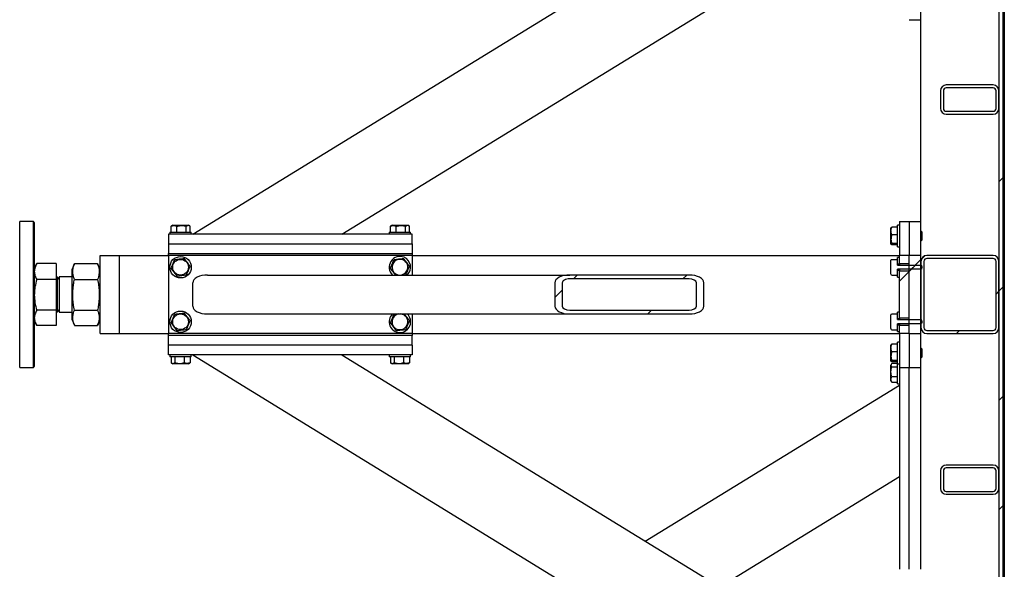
# Model space of a CAD drawing. Header units: millimetres. Extents: x 5 to 589, y 5 to 415.
# Tile 65 of 126: x 294 to 334, y 256 to 278. Entities that reach past the tile are written whole.
import ezdxf

# ---------------------------------------------------------------- set-up
doc = ezdxf.new("R2010")
doc.units = ezdxf.units.MM
doc.layers.add('TRAIT-FINS', color=9, linetype='Continuous')
doc.layers.add('TRAIT-FORT', color=4, linetype='Continuous', lineweight=25)

# ---------------------------------------------------------------- blocks, each defined once
blk = doc.blocks.new('SW_HATCH_0')
at = {"layer": 'TRAIT-FINS', "color": 0}
for p, q in [((0.16, 27.101), (0, 26.941)), ((0.22, 27.161), (0.16, 27.101)), ((-3.045, 23.896), (-3.184, 23.756)), ((-3.2, 23.741), (-3.68, 23.261)), ((-3.422, 23.518), (-3.597, 23.344)), ((-17.3, 23.111), (-17.46, 22.951)), ((-12.81, 23.111), (-12.97, 22.951)), ((-3.68, 23.261), (-4.08, 22.861)), ((0.22, 22.671), (0.16, 22.611)), ((-17.916, 22.495), (-18.222, 22.19)), ((0, 22.451), (-0.12, 22.331)), ((0.16, 22.611), (0, 22.451)), ((-14.25, 21.671), (-14.41, 21.511)), ((-1.619, 20.831), (-1.739, 20.711)), ((0.22, 18.181), (0.16, 18.121)), ((0.16, 18.121), (0, 17.961)), ((0.16, 13.63), (0, 13.47)), ((0.22, 13.69), (0.16, 13.63))]:
    blk.add_line(p, q, dxfattribs=at)

msp = doc.modelspace()

# ---------------------------------------------------------------- linework, layer by layer
at = {"layer": 'TRAIT-FORT', "color": 4, "linetype": 'Continuous', "lineweight": 25}
for p, q in [((334.055, 303.855), (334.055, 243.855)), ((334.215, 303.855), (334.215, 243.855)), ((334.215, 297.855), (334.215, 247.455)), ((334.275, 297.855), (334.275, 247.455)), ((330.855, 278.335), (330.855, 288.335)), ((300.975, 269.535), (329.975, 287.335)), ((307.092, 269.535), (329.975, 283.58)), ((330.375, 278.335), (330.855, 278.335)), ((330.855, 270.055), (330.855, 278.335)), ((333.815, 275.655), (331.895, 275.655)), ((333.815, 275.535), (331.895, 275.535)), ((331.655, 275.415), (331.655, 274.695)), ((331.775, 275.415), (331.775, 274.695)), ((333.935, 274.695), (333.935, 275.415)), ((334.055, 274.695), (334.055, 275.415)), ((331.895, 274.575), (333.815, 274.575)), ((331.895, 274.455), (333.815, 274.455)), ((294.435, 270.055), (293.875, 270.055)), ((293.875, 264.055), (293.875, 270.055)), ((294.475, 270.015), (294.435, 270.055)), ((294.435, 264.329), (294.435, 270.055)), ((294.475, 270.015), (294.475, 264.365)), ((300.152, 269.895), (300.105, 269.868)), ((300.152, 269.895), (300.798, 269.895)), ((300.845, 269.868), (300.798, 269.895)), ((309.152, 269.895), (309.105, 269.868)), ((309.152, 269.895), (309.798, 269.895)), ((309.845, 269.868), (309.798, 269.895)), ((329.975, 269.895), (329.895, 269.895)), ((329.895, 269.861), (329.895, 269.895)), ((329.975, 270.055), (330.375, 270.055)), ((329.975, 270.055), (329.975, 268.655)), ((330.375, 270.055), (330.375, 268.655)), ((330.375, 270.055), (330.855, 270.055)), ((330.855, 268.655), (330.855, 270.055)), ((299.975, 269.535), (299.975, 269.135)), ((309.975, 269.535), (299.975, 269.535)), ((300.035, 269.615), (300.035, 269.535)), ((300.035, 269.615), (300.915, 269.615)), ((300.085, 269.855), (300.106, 269.867)), ((300.085, 269.615), (300.085, 269.855)), ((300.322, 269.615), (300.322, 269.855)), ((300.711, 269.615), (300.711, 269.855)), ((300.864, 269.615), (300.864, 269.855)), ((300.915, 269.535), (300.915, 269.615)), ((309.035, 269.615), (309.035, 269.535)), ((309.035, 269.615), (309.915, 269.615)), ((309.085, 269.855), (309.106, 269.867)), ((309.085, 269.615), (309.085, 269.855)), ((309.322, 269.615), (309.322, 269.855)), ((309.711, 269.615), (309.711, 269.855)), ((309.864, 269.615), (309.864, 269.855)), ((309.915, 269.535), (309.915, 269.615)), ((309.975, 269.135), (309.975, 269.535)), ((329.626, 269.798), (329.615, 269.778)), ((329.615, 269.132), (329.615, 269.778)), ((329.895, 269.817), (329.655, 269.817)), ((329.895, 269.503), (329.655, 269.503)), ((329.895, 269.015), (329.895, 269.861)), ((330.867, 269.655), (330.855, 269.655)), ((330.895, 269.627), (330.867, 269.655)), ((330.867, 269.255), (330.867, 269.655)), ((330.895, 269.627), (330.895, 269.283)), ((299.975, 269.135), (309.975, 269.135)), ((299.975, 269.135), (299.975, 268.735)), ((309.975, 269.135), (309.975, 268.735)), ((329.615, 269.132), (329.626, 269.112)), ((329.895, 269.142), (329.655, 269.142)), ((329.895, 269.093), (329.655, 269.093)), ((330.855, 269.255), (330.867, 269.255)), ((330.867, 269.255), (330.895, 269.283)), ((299.975, 268.735), (309.975, 268.735)), ((299.975, 268.655), (299.975, 268.735)), ((309.975, 268.735), (309.975, 268.655)), ((329.895, 269.015), (329.975, 269.015)), ((294.568, 268.317), (294.475, 268.155)), ((294.569, 268.316), (294.573, 268.325)), ((295.367, 268.325), (294.573, 268.325)), ((295.367, 268.325), (295.367, 267.677)), ((296.117, 268.316), (296.015, 268.064)), ((296.12, 268.325), (296.117, 268.315)), ((296.12, 268.325), (297.069, 268.325)), ((297.073, 268.315), (297.069, 268.325)), ((297.175, 268.064), (297.073, 268.316)), ((297.175, 268.655), (297.975, 268.655)), ((297.175, 268.335), (297.175, 268.655)), ((297.175, 265.775), (297.175, 268.335)), ((297.975, 268.335), (297.975, 268.655)), ((297.975, 268.655), (299.975, 268.655)), ((297.975, 265.775), (297.975, 268.335)), ((309.975, 268.655), (299.975, 268.655)), ((299.975, 268.655), (299.975, 265.455)), ((309.975, 268.655), (329.975, 268.655)), ((309.975, 268.655), (309.975, 267.855)), ((329.615, 267.907), (329.615, 268.443)), ((329.64, 268.495), (329.895, 268.495)), ((329.895, 268.301), (329.895, 268.576)), ((329.975, 268.576), (329.895, 268.576)), ((329.895, 268.262), (329.895, 268.495)), ((329.975, 268.301), (329.895, 268.301)), ((329.895, 268.262), (330.867, 268.262)), ((330.375, 268.655), (329.975, 268.655)), ((329.975, 268.334), (329.975, 268.655)), ((329.975, 268.301), (329.975, 268.576)), ((329.975, 268.334), (330.375, 268.334)), ((329.975, 268.301), (329.975, 268.262)), ((330.375, 268.334), (330.375, 268.655)), ((330.375, 265.455), (330.375, 268.655)), ((330.855, 268.655), (330.375, 268.655)), ((330.855, 265.455), (330.855, 268.655)), ((330.855, 268.415), (330.855, 265.695)), ((330.975, 268.415), (330.975, 265.695)), ((333.815, 268.655), (331.095, 268.655)), ((333.815, 268.535), (331.095, 268.535)), ((333.935, 265.695), (333.935, 268.415)), ((334.055, 265.695), (334.055, 268.415)), ((295.375, 268.077), (295.367, 268.077)), ((295.375, 268.077), (295.375, 267.934)), ((295.375, 267.934), (295.375, 266.033)), ((296.015, 268.064), (296.015, 266.046)), ((301.586, 267.855), (316.445, 267.855)), ((321.339, 267.855), (316.445, 267.855)), ((329.643, 267.849), (329.615, 267.907)), ((330.867, 268.088), (329.895, 268.088)), ((329.895, 267.849), (329.895, 268.088)), ((329.895, 268.048), (329.975, 268.048)), ((329.895, 267.773), (329.895, 268.048)), ((329.975, 268.088), (329.975, 268.048)), ((329.975, 267.773), (329.975, 268.048)), ((330.375, 268.016), (329.975, 268.016)), ((329.975, 266.094), (329.975, 268.016)), ((330.375, 266.094), (330.375, 268.016)), ((295.367, 267.677), (294.573, 267.677)), ((295.367, 267.677), (295.367, 266.407)), ((295.501, 267.688), (295.415, 267.775)), ((295.415, 267.775), (295.415, 266.687)), ((296.015, 267.775), (295.501, 267.775)), ((295.501, 267.775), (295.501, 267.674)), ((295.501, 267.674), (295.501, 266.335)), ((296.12, 267.677), (297.069, 267.677)), ((300.975, 266.575), (300.975, 267.535)), ((315.833, 267.535), (315.833, 266.575)), ((316.139, 267.535), (316.139, 266.575)), ((321.339, 267.695), (316.445, 267.695)), ((321.644, 266.575), (321.644, 267.535)), ((321.95, 266.575), (321.95, 267.535)), ((329.643, 267.849), (329.895, 267.849)), ((329.895, 267.773), (329.975, 267.773)), ((295.415, 266.687), (295.415, 266.335)), ((295.367, 266.407), (294.573, 266.407)), ((295.367, 266.407), (295.367, 265.785)), ((295.415, 266.335), (295.501, 266.422)), ((295.501, 266.335), (296.015, 266.335)), ((296.12, 266.407), (297.069, 266.407)), ((301.586, 266.255), (316.445, 266.255)), ((309.238, 266.248), (309.293, 266.255)), ((309.975, 266.255), (309.975, 265.455)), ((316.445, 266.415), (321.339, 266.415)), ((316.445, 266.255), (321.339, 266.255)), ((329.64, 266.255), (329.895, 266.255)), ((329.895, 266.061), (329.895, 266.336)), ((329.975, 266.336), (329.895, 266.336)), ((329.895, 266.022), (329.895, 266.255)), ((329.975, 266.061), (329.975, 266.336)), ((294.475, 265.955), (294.568, 265.793)), ((295.367, 266.033), (295.375, 266.033)), ((296.015, 266.046), (296.117, 265.794)), ((297.073, 265.794), (297.175, 266.046)), ((329.615, 265.667), (329.615, 266.203)), ((329.975, 266.061), (329.895, 266.061)), ((329.895, 266.022), (330.867, 266.022)), ((330.867, 265.848), (329.895, 265.848)), ((329.895, 265.609), (329.895, 265.848)), ((329.975, 266.094), (330.375, 266.094)), ((329.975, 266.061), (329.975, 266.022)), ((329.975, 265.848), (329.975, 265.808)), ((295.367, 265.785), (294.573, 265.785)), ((296.12, 265.785), (297.069, 265.785)), ((297.175, 265.455), (297.175, 265.775)), ((297.175, 265.455), (297.975, 265.455)), ((297.975, 265.455), (297.975, 265.775)), ((297.975, 265.455), (299.975, 265.455)), ((299.975, 265.375), (299.975, 265.455)), ((309.975, 265.455), (299.975, 265.455)), ((309.975, 265.455), (329.975, 265.455)), ((309.975, 265.455), (309.975, 265.375)), ((329.643, 265.609), (329.615, 265.667)), ((329.643, 265.609), (329.895, 265.609)), ((329.895, 265.808), (329.975, 265.808)), ((329.895, 265.533), (329.895, 265.808)), ((329.895, 265.533), (329.975, 265.533)), ((329.975, 265.533), (329.975, 265.808)), ((330.375, 265.776), (329.975, 265.776)), ((329.975, 265.455), (329.975, 265.776)), ((330.375, 265.455), (329.975, 265.455)), ((329.975, 265.455), (329.975, 264.055)), ((330.375, 265.455), (330.375, 265.776)), ((330.375, 265.455), (330.855, 265.455)), ((330.375, 265.455), (330.375, 264.055)), ((330.855, 264.055), (330.855, 265.455)), ((331.095, 265.575), (333.815, 265.575)), ((331.095, 265.455), (333.815, 265.455)), ((309.975, 265.375), (299.975, 265.375)), ((299.975, 264.975), (299.975, 265.375)), ((309.975, 264.975), (309.975, 265.375)), ((329.975, 265.095), (329.895, 265.095)), ((329.895, 265.061), (329.895, 265.095)), ((329.895, 264.215), (329.895, 265.061)), ((309.975, 264.975), (299.975, 264.975)), ((299.975, 264.575), (299.975, 264.975)), ((309.975, 264.975), (309.975, 264.575)), ((329.626, 264.998), (329.615, 264.978)), ((329.615, 264.332), (329.615, 264.978)), ((329.895, 265.017), (329.655, 265.017)), ((329.895, 264.703), (329.655, 264.703)), ((330.867, 264.855), (330.855, 264.855)), ((330.895, 264.827), (330.867, 264.855)), ((330.867, 264.455), (330.867, 264.855)), ((330.895, 264.827), (330.895, 264.483)), ((294.435, 264.055), (294.435, 264.329)), ((294.475, 264.365), (294.475, 264.095)), ((309.975, 264.575), (299.975, 264.575)), ((300.035, 264.575), (300.035, 264.495)), ((300.645, 264.495), (300.035, 264.495)), ((300.085, 264.495), (300.085, 264.255)), ((300.105, 264.242), (300.152, 264.215)), ((300.238, 264.495), (300.238, 264.255)), ((300.628, 264.495), (300.628, 264.255)), ((300.915, 264.495), (300.645, 264.495)), ((300.798, 264.215), (300.845, 264.242)), ((300.864, 264.255), (300.844, 264.243)), ((300.864, 264.495), (300.864, 264.255)), ((300.915, 264.495), (300.915, 264.575)), ((300.975, 264.575), (329.975, 246.775)), ((307.092, 264.575), (329.975, 250.53)), ((309.035, 264.575), (309.035, 264.495)), ((309.645, 264.495), (309.035, 264.495)), ((309.085, 264.495), (309.085, 264.255)), ((309.105, 264.242), (309.152, 264.215)), ((309.238, 264.495), (309.238, 264.255)), ((309.628, 264.495), (309.628, 264.255)), ((309.915, 264.495), (309.645, 264.495)), ((309.798, 264.215), (309.845, 264.242)), ((309.864, 264.255), (309.844, 264.243)), ((309.864, 264.495), (309.864, 264.255)), ((309.915, 264.495), (309.915, 264.575)), ((329.615, 264.332), (329.626, 264.312)), ((329.895, 264.342), (329.655, 264.342)), ((329.895, 264.293), (329.655, 264.293)), ((329.895, 264.225), (329.655, 264.225)), ((330.855, 264.455), (330.867, 264.455)), ((330.867, 264.455), (330.895, 264.483)), ((293.875, 264.055), (294.435, 264.055)), ((294.435, 264.055), (294.475, 264.095)), ((300.435, 264.215), (300.152, 264.215)), ((300.798, 264.215), (300.435, 264.215)), ((309.435, 264.215), (309.152, 264.215)), ((309.798, 264.215), (309.435, 264.215)), ((329.642, 264.205), (329.615, 264.158)), ((329.615, 263.512), (329.615, 264.158)), ((329.895, 264.072), (329.655, 264.072)), ((329.895, 264.215), (329.975, 264.215)), ((329.895, 263.395), (329.895, 264.215)), ((329.975, 264.055), (330.375, 264.055)), ((329.975, 264.055), (329.975, 255.775)), ((330.375, 264.055), (330.855, 264.055)), ((330.375, 255.775), (330.375, 264.055)), ((330.855, 255.775), (330.855, 264.055)), ((329.615, 263.512), (329.642, 263.465)), ((329.655, 263.445), (329.643, 263.466)), ((329.895, 263.682), (329.655, 263.682)), ((329.895, 263.445), (329.655, 263.445)), ((319.543, 256.932), (329.975, 263.335)), ((329.895, 263.395), (329.975, 263.395)), ((331.655, 259.815), (331.655, 259.095)), ((331.775, 259.815), (331.775, 259.095)), ((333.815, 260.055), (331.895, 260.055)), ((333.815, 259.935), (331.895, 259.935)), ((333.935, 259.095), (333.935, 259.815)), ((334.055, 259.095), (334.055, 259.815)), ((322.602, 255.055), (329.975, 259.58)), ((331.895, 258.975), (333.815, 258.975)), ((331.895, 258.855), (333.815, 258.855))]:
    msp.add_line(p, q, dxfattribs=at)
for centre, radius in [((300.475, 268.175), 0.44), ((300.475, 268.175), 0.323), ((300.475, 265.935), 0.44), ((300.475, 265.935), 0.323)]:
    msp.add_circle(centre, radius, dxfattribs=at)
for centre, radius, start, end in [((331.895, 275.415), 0.24, 90, 180), ((331.895, 275.415), 0.12, 90, 180), ((333.815, 275.415), 0.24, 0, 90), ((333.815, 275.415), 0.12, 0, 90), ((331.895, 274.695), 0.24, 180, 270), ((331.895, 274.695), 0.12, 180, 270), ((333.815, 274.695), 0.24, 270, 0), ((333.815, 274.695), 0.12, 270, 0), ((309.475, 268.175), 0.44, 67.2765, 226.6582), ((309.475, 268.175), 0.323, 97.0938, 262.1849), ((309.475, 268.175), 0.323, 277.8151, 97.0938), ((309.475, 268.175), 0.44, 313.3418, 67.2765), ((331.095, 268.415), 0.24, 90, 180), ((331.095, 268.415), 0.12, 90, 180), ((333.815, 268.415), 0.24, 0, 90), ((333.815, 268.415), 0.12, 0, 90), ((295.415, 267.815), 0.04, 180, 270), ((295.415, 266.295), 0.04, 90, 180), ((309.475, 265.935), 0.44, 133.3418, 46.6582), ((309.475, 265.935), 0.323, 97.0938, 82.1849), ((331.095, 265.695), 0.24, 180, 270), ((331.095, 265.695), 0.12, 180, 270), ((333.815, 265.695), 0.24, 270, 0), ((333.815, 265.695), 0.12, 270, 0), ((331.895, 259.815), 0.24, 90, 180), ((331.895, 259.815), 0.12, 90, 180), ((333.815, 259.815), 0.24, 0, 90), ((333.815, 259.815), 0.12, 0, 90), ((331.895, 259.095), 0.24, 180, 270), ((331.895, 259.095), 0.12, 180, 270), ((333.815, 259.095), 0.24, 270, 0), ((333.815, 259.095), 0.12, 270, 0)]:
    msp.add_arc(centre, radius, start, end, dxfattribs=at)
for centre, major_axis, start_param, end_param in [((301.586, 267.535), (0.612, 0), 1.570796, 3.141593), ((316.445, 267.535), (0.612, 0), 1.570796, 3.141593), ((321.339, 267.535), (0.612, 0), 0, 1.570796), ((316.445, 267.535), (0.306, 0), 1.570796, 3.141593), ((321.339, 267.535), (0.306, 0), 0, 1.570796), ((301.586, 266.575), (0.612, 0), 3.141593, 4.712389), ((316.445, 266.575), (0.612, 0), 3.141593, 4.712389), ((316.445, 266.575), (0.306, 0), 3.141593, 4.712389), ((321.339, 266.575), (0.612, 0), 4.712389, 6.283185), ((321.339, 266.575), (0.306, 0), 4.712389, 6.283185)]:
    msp.add_ellipse(centre, major_axis=major_axis, ratio=0.523113, start_param=start_param, end_param=end_param, dxfattribs=at)
for points, knots in [([(300.085, 269.855), (300.106, 269.864), (300.147, 269.881), (300.209, 269.888), (300.268, 269.878), (300.304, 269.863), (300.322, 269.855)], [0, 0, 0, 0, 0.264605, 0.534948, 0.765343, 1, 1, 1, 1]), ([(300.322, 269.855), (300.371, 269.867), (300.453, 269.887), (300.572, 269.885), (300.652, 269.871), (300.698, 269.858), (300.711, 269.855)], [0, 0, 0, 0, 0.385549, 0.637642, 0.896546, 1, 1, 1, 1]), ([(300.864, 269.855), (300.851, 269.864), (300.824, 269.881), (300.784, 269.888), (300.747, 269.878), (300.723, 269.863), (300.711, 269.855)], [0, 0, 0, 0, 0.264605, 0.534948, 0.765343, 1, 1, 1, 1]), ([(309.085, 269.855), (309.106, 269.864), (309.147, 269.881), (309.209, 269.888), (309.268, 269.878), (309.304, 269.863), (309.322, 269.855)], [0, 0, 0, 0, 0.264605, 0.534948, 0.765343, 1, 1, 1, 1]), ([(309.322, 269.855), (309.371, 269.867), (309.453, 269.887), (309.572, 269.885), (309.652, 269.871), (309.698, 269.858), (309.711, 269.855)], [0, 0, 0, 0, 0.385549, 0.637642, 0.896546, 1, 1, 1, 1]), ([(309.864, 269.855), (309.851, 269.864), (309.824, 269.881), (309.784, 269.888), (309.747, 269.878), (309.723, 269.863), (309.711, 269.855)], [0, 0, 0, 0, 0.264605, 0.534948, 0.765343, 1, 1, 1, 1]), ([(329.655, 269.503), (329.646, 269.531), (329.628, 269.586), (329.622, 269.667), (329.631, 269.745), (329.647, 269.793), (329.655, 269.817)], [0, 0, 0, 0, 0.264605, 0.534948, 0.765343, 1, 1, 1, 1]), ([(329.655, 269.503), (329.646, 269.472), (329.628, 269.409), (329.622, 269.315), (329.631, 269.225), (329.647, 269.17), (329.655, 269.142)], [0, 0, 0, 0, 0.264605, 0.534948, 0.765343, 1, 1, 1, 1]), ([(329.627, 269.798), (329.627, 269.798), (329.627, 269.803), (329.639, 269.809), (329.651, 269.815), (329.655, 269.817)], [0, 0, 0, 0, 0.082237, 0.737977, 1, 1, 1, 1]), ([(329.655, 269.093), (329.643, 269.099), (329.623, 269.11), (329.625, 269.124), (329.638, 269.134), (329.651, 269.14), (329.655, 269.142)], [0, 0, 0, 0, 0.385549, 0.637642, 0.896546, 1, 1, 1, 1]), ([(294.573, 268.325), (294.546, 268.272), (294.506, 268.193), (294.479, 268.084), (294.476, 268.029), (294.475, 268.001)], [0, 0, 0, 0, 0.495251, 0.746818, 1, 1, 1, 1]), ([(296.12, 267.677), (296.104, 267.72), (296.075, 267.802), (296.053, 267.922), (296.049, 268.029), (296.061, 268.129), (296.083, 268.225), (296.107, 268.291), (296.12, 268.325)], [0, 0, 0, 0, 0.202068, 0.3827, 0.555315, 0.692992, 0.838894, 1, 1, 1, 1]), ([(297.069, 268.325), (297.085, 268.282), (297.115, 268.2), (297.137, 268.079), (297.14, 267.972), (297.128, 267.873), (297.106, 267.777), (297.082, 267.711), (297.069, 267.677)], [0, 0, 0, 0, 0.202068, 0.3827, 0.555315, 0.692992, 0.838894, 1, 1, 1, 1]), ([(300.085, 268.126), (300.098, 268.158), (300.125, 268.221), (300.165, 268.315), (300.203, 268.405), (300.226, 268.46), (300.238, 268.488)], [0, 0, 0, 0, 0.264605, 0.534948, 0.765343, 1, 1, 1, 1]), ([(300.238, 268.488), (300.287, 268.494), (300.369, 268.504), (300.488, 268.519), (300.568, 268.529), (300.614, 268.535), (300.628, 268.537)], [0, 0, 0, 0, 0.385549, 0.637642, 0.896546, 1, 1, 1, 1]), ([(300.864, 268.223), (300.844, 268.251), (300.802, 268.306), (300.741, 268.387), (300.682, 268.465), (300.646, 268.513), (300.628, 268.537)], [0, 0, 0, 0, 0.2646049, 0.5349477, 0.7653431, 1, 1, 1, 1]), ([(309.085, 268.126), (309.098, 268.158), (309.125, 268.221), (309.165, 268.315), (309.203, 268.405), (309.226, 268.46), (309.238, 268.488)], [0, 0, 0, 0, 0.264605, 0.534948, 0.765343, 1, 1, 1, 1]), ([(309.238, 268.488), (309.287, 268.494), (309.369, 268.504), (309.488, 268.519), (309.568, 268.529), (309.614, 268.535), (309.628, 268.537)], [0, 0, 0, 0, 0.385549, 0.637642, 0.896546, 1, 1, 1, 1]), ([(309.864, 268.223), (309.844, 268.251), (309.802, 268.306), (309.741, 268.387), (309.682, 268.465), (309.646, 268.513), (309.628, 268.537)], [0, 0, 0, 0, 0.264605, 0.534948, 0.765343, 1, 1, 1, 1]), ([(329.615, 268.443), (329.618, 268.45), (329.626, 268.467), (329.635, 268.485), (329.64, 268.495)], [0, 0, 0, 0, 0.391169, 1, 1, 1, 1]), ([(330.867, 268.262), (330.872, 268.25), (330.882, 268.224), (330.888, 268.185), (330.886, 268.145), (330.877, 268.113), (330.869, 268.095), (330.867, 268.088)], [0, 0, 0, 0, 0.223834, 0.454605, 0.66234, 0.878382, 1, 1, 1, 1]), ([(294.475, 268.001), (294.48, 267.947), (294.49, 267.837), (294.545, 267.73), (294.573, 267.677)], [0, 0, 0, 0, 0.494511, 1, 1, 1, 1]), ([(300.085, 268.126), (300.106, 268.099), (300.147, 268.044), (300.209, 267.963), (300.268, 267.885), (300.304, 267.837), (300.322, 267.813)], [0, 0, 0, 0, 0.264605, 0.534948, 0.765343, 1, 1, 1, 1]), ([(300.322, 267.813), (300.371, 267.819), (300.453, 267.83), (300.572, 267.844), (300.652, 267.854), (300.698, 267.86), (300.711, 267.862)], [0, 0, 0, 0, 0.385549, 0.637642, 0.896546, 1, 1, 1, 1]), ([(300.864, 268.223), (300.851, 268.192), (300.824, 268.129), (300.784, 268.035), (300.747, 267.945), (300.723, 267.89), (300.711, 267.862)], [0, 0, 0, 0, 0.264605, 0.534948, 0.765343, 1, 1, 1, 1]), ([(309.085, 268.126), (309.106, 268.099), (309.147, 268.044), (309.209, 267.963), (309.257, 267.899), (309.283, 267.865), (309.29, 267.855)], [0, 0, 0, 0, 0.305751, 0.618131, 0.884353, 1, 1, 1, 1]), ([(309.656, 267.855), (309.662, 267.856), (309.68, 267.858), (309.698, 267.86), (309.711, 267.862)], [0, 0, 0, 0, 0.2777344, 1, 1, 1, 1]), ([(309.864, 268.223), (309.851, 268.192), (309.824, 268.129), (309.784, 268.035), (309.747, 267.945), (309.723, 267.89), (309.711, 267.862)], [0, 0, 0, 0, 0.264605, 0.534948, 0.765343, 1, 1, 1, 1]), ([(294.573, 267.677), (294.546, 267.574), (294.506, 267.418), (294.479, 267.204), (294.476, 267.096), (294.475, 267.042)], [0, 0, 0, 0, 0.495251, 0.746818, 1, 1, 1, 1]), ([(296.12, 266.407), (296.104, 266.491), (296.075, 266.652), (296.053, 266.888), (296.049, 267.098), (296.061, 267.292), (296.083, 267.48), (296.107, 267.609), (296.12, 267.677)], [0, 0, 0, 0, 0.202068, 0.3827, 0.555315, 0.692992, 0.838894, 1, 1, 1, 1]), ([(297.069, 267.677), (297.085, 267.592), (297.115, 267.431), (297.137, 267.195), (297.14, 266.986), (297.128, 266.791), (297.106, 266.603), (297.082, 266.474), (297.069, 266.407)], [0, 0, 0, 0, 0.2020684, 0.3826998, 0.5553146, 0.6929917, 0.8388942, 1, 1, 1, 1]), ([(294.475, 267.042), (294.48, 266.935), (294.49, 266.72), (294.545, 266.512), (294.573, 266.407)], [0, 0, 0, 0, 0.494511, 1, 1, 1, 1]), ([(294.573, 266.407), (294.546, 266.356), (294.506, 266.28), (294.479, 266.175), (294.476, 266.122), (294.475, 266.096)], [0, 0, 0, 0, 0.495251, 0.746818, 1, 1, 1, 1]), ([(296.117, 265.795), (296.102, 265.833), (296.074, 265.908), (296.053, 266.021), (296.049, 266.123), (296.061, 266.218), (296.083, 266.311), (296.107, 266.374), (296.12, 266.407)], [0, 0, 0, 0, 0.189409, 0.372906, 0.54826, 0.688121, 0.836338, 1, 1, 1, 1]), ([(297.069, 266.407), (297.085, 266.365), (297.115, 266.287), (297.137, 266.171), (297.14, 266.068), (297.128, 265.973), (297.107, 265.884), (297.084, 265.824), (297.073, 265.795)], [0, 0, 0, 0, 0.205279, 0.388781, 0.564138, 0.704003, 0.852224, 1, 1, 1, 1]), ([(300.085, 265.886), (300.098, 265.918), (300.125, 265.981), (300.165, 266.075), (300.203, 266.165), (300.226, 266.22), (300.238, 266.248)], [0, 0, 0, 0, 0.264605, 0.534948, 0.765343, 1, 1, 1, 1]), ([(300.238, 266.248), (300.287, 266.254), (300.369, 266.264), (300.488, 266.279), (300.568, 266.289), (300.614, 266.295), (300.628, 266.297)], [0, 0, 0, 0, 0.385549, 0.637642, 0.896546, 1, 1, 1, 1]), ([(300.864, 265.983), (300.844, 266.011), (300.802, 266.066), (300.741, 266.147), (300.682, 266.225), (300.646, 266.273), (300.628, 266.297)], [0, 0, 0, 0, 0.2646049, 0.5349477, 0.7653431, 1, 1, 1, 1]), ([(309.085, 265.886), (309.098, 265.918), (309.125, 265.981), (309.165, 266.075), (309.203, 266.165), (309.226, 266.22), (309.238, 266.248)], [0, 0, 0, 0, 0.264605, 0.534948, 0.765343, 1, 1, 1, 1]), ([(309.864, 265.983), (309.844, 266.011), (309.802, 266.066), (309.741, 266.147), (309.692, 266.211), (309.667, 266.245), (309.659, 266.255)], [0, 0, 0, 0, 0.305751, 0.618131, 0.884353, 1, 1, 1, 1]), ([(329.615, 266.203), (329.618, 266.21), (329.626, 266.227), (329.635, 266.245), (329.64, 266.255)], [0, 0, 0, 0, 0.391169, 1, 1, 1, 1]), ([(294.475, 266.096), (294.48, 266.044), (294.49, 265.938), (294.545, 265.836), (294.573, 265.785)], [0, 0, 0, 0, 0.494511, 1, 1, 1, 1]), ([(300.085, 265.886), (300.106, 265.859), (300.147, 265.804), (300.209, 265.723), (300.268, 265.645), (300.304, 265.597), (300.322, 265.573)], [0, 0, 0, 0, 0.264605, 0.534948, 0.765343, 1, 1, 1, 1]), ([(300.864, 265.983), (300.851, 265.952), (300.824, 265.889), (300.784, 265.795), (300.747, 265.705), (300.723, 265.65), (300.711, 265.622)], [0, 0, 0, 0, 0.264605, 0.534948, 0.765343, 1, 1, 1, 1]), ([(309.085, 265.886), (309.106, 265.859), (309.147, 265.804), (309.209, 265.723), (309.268, 265.645), (309.304, 265.597), (309.322, 265.573)], [0, 0, 0, 0, 0.264605, 0.534948, 0.765343, 1, 1, 1, 1]), ([(309.864, 265.983), (309.851, 265.952), (309.824, 265.889), (309.784, 265.795), (309.747, 265.705), (309.723, 265.65), (309.711, 265.622)], [0, 0, 0, 0, 0.264605, 0.534948, 0.765343, 1, 1, 1, 1]), ([(330.867, 266.022), (330.876, 265.996), (330.893, 265.946), (330.882, 265.885), (330.869, 265.855), (330.867, 265.848)], [0, 0, 0, 0, 0.454454, 0.877907, 1, 1, 1, 1]), ([(300.322, 265.573), (300.371, 265.579), (300.453, 265.59), (300.572, 265.604), (300.652, 265.614), (300.698, 265.62), (300.711, 265.622)], [0, 0, 0, 0, 0.385549, 0.637642, 0.896546, 1, 1, 1, 1]), ([(309.322, 265.573), (309.371, 265.579), (309.453, 265.59), (309.572, 265.604), (309.652, 265.614), (309.698, 265.62), (309.711, 265.622)], [0, 0, 0, 0, 0.385549, 0.637642, 0.896546, 1, 1, 1, 1]), ([(329.655, 264.703), (329.646, 264.731), (329.628, 264.786), (329.622, 264.867), (329.631, 264.945), (329.647, 264.993), (329.655, 265.017)], [0, 0, 0, 0, 0.264605, 0.534948, 0.765343, 1, 1, 1, 1]), ([(329.655, 264.703), (329.646, 264.672), (329.628, 264.609), (329.622, 264.515), (329.631, 264.425), (329.647, 264.37), (329.655, 264.342)], [0, 0, 0, 0, 0.264605, 0.534948, 0.765343, 1, 1, 1, 1]), ([(329.627, 264.998), (329.627, 264.998), (329.627, 265.003), (329.639, 265.009), (329.651, 265.015), (329.655, 265.017)], [0, 0, 0, 0, 0.082237, 0.737977, 1, 1, 1, 1]), ([(300.085, 264.255), (300.098, 264.246), (300.125, 264.229), (300.165, 264.222), (300.203, 264.232), (300.226, 264.247), (300.238, 264.255)], [0, 0, 0, 0, 0.2646049, 0.5349477, 0.7653431, 1, 1, 1, 1]), ([(300.238, 264.255), (300.287, 264.243), (300.369, 264.223), (300.488, 264.225), (300.568, 264.239), (300.614, 264.251), (300.628, 264.255)], [0, 0, 0, 0, 0.385549, 0.637642, 0.896546, 1, 1, 1, 1]), ([(300.864, 264.255), (300.844, 264.246), (300.802, 264.229), (300.741, 264.222), (300.682, 264.232), (300.646, 264.247), (300.628, 264.255)], [0, 0, 0, 0, 0.264605, 0.534948, 0.765343, 1, 1, 1, 1]), ([(309.085, 264.255), (309.098, 264.246), (309.125, 264.229), (309.165, 264.222), (309.203, 264.232), (309.226, 264.247), (309.238, 264.255)], [0, 0, 0, 0, 0.264605, 0.534948, 0.765343, 1, 1, 1, 1]), ([(309.238, 264.255), (309.287, 264.243), (309.369, 264.223), (309.488, 264.225), (309.568, 264.239), (309.614, 264.251), (309.628, 264.255)], [0, 0, 0, 0, 0.385549, 0.637642, 0.896546, 1, 1, 1, 1]), ([(309.864, 264.255), (309.844, 264.246), (309.802, 264.229), (309.741, 264.222), (309.682, 264.232), (309.646, 264.247), (309.628, 264.255)], [0, 0, 0, 0, 0.264605, 0.534948, 0.765343, 1, 1, 1, 1]), ([(329.655, 264.293), (329.643, 264.299), (329.623, 264.31), (329.625, 264.324), (329.638, 264.334), (329.651, 264.34), (329.655, 264.342)], [0, 0, 0, 0, 0.385549, 0.637642, 0.896546, 1, 1, 1, 1]), ([(329.655, 264.225), (329.646, 264.211), (329.628, 264.184), (329.622, 264.145), (329.631, 264.107), (329.647, 264.083), (329.655, 264.072)], [0, 0, 0, 0, 0.264605, 0.534948, 0.765343, 1, 1, 1, 1]), ([(329.655, 263.682), (329.643, 263.732), (329.623, 263.814), (329.625, 263.933), (329.638, 264.013), (329.651, 264.059), (329.655, 264.072)], [0, 0, 0, 0, 0.385549, 0.637642, 0.896546, 1, 1, 1, 1]), ([(329.655, 263.445), (329.646, 263.466), (329.628, 263.507), (329.622, 263.569), (329.631, 263.628), (329.647, 263.664), (329.655, 263.682)], [0, 0, 0, 0, 0.264605, 0.534948, 0.765343, 1, 1, 1, 1])]:
    msp.add_open_spline(points, degree=3, knots=knots, dxfattribs=at)

# ---------------------------------------------------------------- block references
at = {"layer": 'TRAIT-FINS', "color": 9}
msp.add_blockref('SW_HATCH_0', (334.055, 244.744), dxfattribs=at)

doc.saveas('drawing.dxf')
